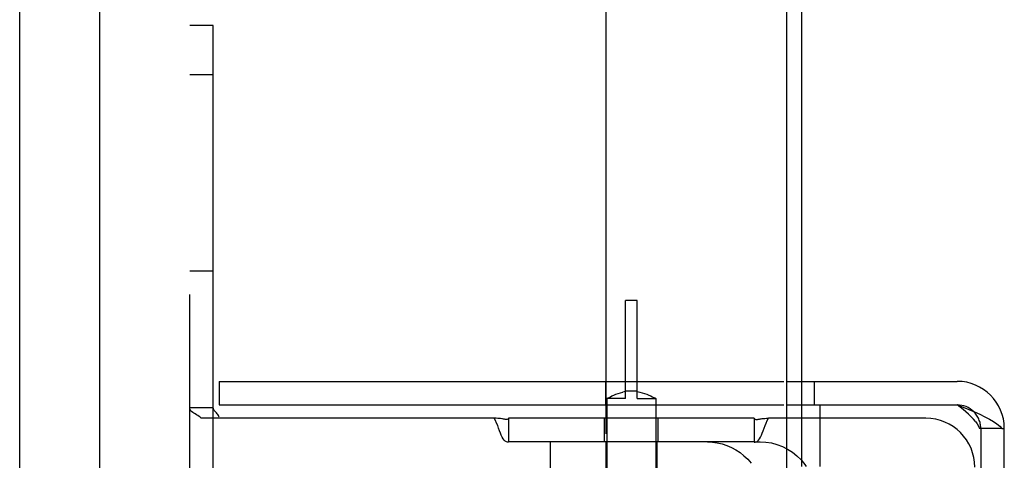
# Model space of a CAD drawing. Header units: inches. Extents: x 0 to 262, y 0 to 169.
# Tile 95 of 105: x 137.75 to 140.26, y 88.03 to 89.15. Entities that reach past the tile are written whole.
import ezdxf

# ---------------------------------------------------------------- set-up
doc = ezdxf.new("R2010")
doc.units = ezdxf.units.IN
doc.header["$LTSCALE"] = 14.384615
doc.header["$MEASUREMENT"] = 0
doc.linetypes.add('HIDDEN', pattern=[0.2, 0.1, -0.1])
doc.layers.get('0').update_dxf_attribs({"linetype": 'CONTINUOUS'})
doc.layers.add('DEFAULT_2', color=8, linetype='HIDDEN')
doc.layers.add('RIGHTHAND_DOOR_ASSEMBLY', color=7, linetype='CONTINUOUS')

msp = doc.modelspace()

# ---------------------------------------------------------------- linework, layer by layer
at = {"color": 7, "linetype": 'Continuous'}
for p, q in [((137.9569, 49.975), (137.9569, 123.4125)), ((139.7069, 44.8187), (139.7069, 123.1937)), ((139.7069, 88.1677), (139.7909, 88.1677)), ((140.255, 88.1077), (140.2609, 88.1077))]:
    msp.add_line(p, q, dxfattribs=at)
at = {"color": 3, "linetype": 'Continuous'}
for p, q in [((139.7455, 88.2277), (139.7455, 89.3021)), ((139.7069, 88.2277), (140.1409, 88.2277)), ((139.7455, 88.1337), (139.7455, 88.1677)), ((139.7909, 88.1677), (139.7909, 88.0112)), ((139.7909, 88.1677), (140.1409, 88.1677)), ((139.7909, 88.1337), (139.7069, 88.1337)), ((140.2609, 85.1597), (140.2609, 88.1077))]:
    msp.add_line(p, q, dxfattribs=at)
for points in [[(140.1409, 88.1677), (140.1559, 88.1617), (140.1707, 88.1557)], [(140.1707, 88.1557), (140.1851, 88.1497), (140.1987, 88.1437), (140.2114, 88.1377), (140.223, 88.1317), (140.2334, 88.1257), (140.2422, 88.1197), (140.2495, 88.1137), (140.255, 88.1077)]]:
    msp.add_lwpolyline(points, dxfattribs=at)
at = {"color": 7, "linetype": 'Continuous'}
msp.add_lwpolyline([(139.7069, 88.0559), (139.7086, 88.0551), (139.721, 88.0471), (139.7326, 88.0379), (139.7433, 88.0275), (139.753, 88.016), (139.7563, 88.0112)], dxfattribs=at)
at = {"color": 3, "linetype": 'Continuous'}
msp.add_arc((140.1409, 88.1077), 0.12, 0, 90, dxfattribs=at)
at = {"color": 7, "linetype": 'Continuous'}
msp.add_arc((140.1409, 88.1077), 0.06, 45.8413, 90, dxfattribs=at)
at = {"layer": 'DEFAULT_2', "color": 8, "linetype": 'HIDDEN'}
for p, q in [((139.2455, 89.5327), (139.2455, 87.7277)), ((138.1859, 84.1337), (138.1859, 89.1337)), ((138.2459, 89.1337), (138.1859, 89.1337)), ((138.2459, 87.9462), (138.2459, 89.1337)), ((138.2459, 89.0087), (138.1859, 89.0087)), ((138.2459, 88.5087), (138.1859, 88.5087)), ((139.2959, 88.1837), (139.2959, 88.4337)), ((139.3259, 88.4337), (139.2959, 88.4337)), ((139.3259, 88.1837), (139.3259, 88.4337)), ((138.2609, 88.2277), (138.2609, 88.1677)), ((138.2609, 88.2277), (139.7069, 88.2277)), ((139.2453, 88.2277), (139.2453, 88.1677)), ((139.7455, 88.1677), (139.7455, 88.2277)), ((139.7765, 88.2277), (139.7765, 88.1677)), ((139.2487, 88.1839), (139.2484, 88.1837)), ((139.2484, 88.1837), (139.2484, 84.7337)), ((139.2959, 88.1837), (139.2484, 88.1837)), ((139.2487, 88.1839), (139.2516, 88.1855)), ((139.2516, 88.1855), (139.2542, 88.1869)), ((139.2542, 88.1869), (139.2575, 88.1886)), ((139.2574, 88.1885), (139.2615, 88.1905)), ((139.2614, 88.1905), (139.2662, 88.1927)), ((139.2661, 88.1926), (139.2715, 88.1948)), ((139.2714, 88.1948), (139.2772, 88.1969)), ((139.2771, 88.1969), (139.2833, 88.1988)), ((139.2832, 88.1988), (139.2895, 88.2004)), ((139.2959, 88.2017), (139.2895, 88.2004)), ((139.3259, 88.2029), (139.2959, 88.2029)), ((139.3259, 88.2017), (139.3323, 88.2004)), ((139.3259, 88.1837), (139.3734, 88.1837)), ((139.3323, 88.2004), (139.3386, 88.1988)), ((139.3385, 88.1988), (139.3447, 88.1969)), ((139.3446, 88.1969), (139.3504, 88.1948)), ((139.3503, 88.1948), (139.3557, 88.1926)), ((139.3556, 88.1927), (139.3604, 88.1905)), ((139.3603, 88.1905), (139.3643, 88.1885)), ((139.3643, 88.1886), (139.3676, 88.1869)), ((139.3676, 88.1869), (139.3702, 88.1855)), ((139.372, 88.1845), (139.373, 88.1839)), ((139.3734, 88.1837), (139.3734, 84.7337)), ((138.2459, 88.1599), (138.1859, 88.1599)), ((138.2609, 88.1677), (139.7069, 88.1677)), ((138.9616, 88.1337), (138.215, 88.1337)), ((138.2543, 88.1472), (138.2524, 88.1492)), ((138.9984, 88.1337), (138.9984, 88.0737)), ((139.6234, 88.1337), (138.9984, 88.1337)), ((139.2429, 88.0737), (139.2429, 88.1337)), ((139.3789, 88.0737), (139.3789, 88.1337)), ((139.6234, 88.1337), (139.6234, 88.0737)), ((139.644, 88.1327), (139.6473, 88.133)), ((139.7069, 88.1337), (139.6602, 88.1337)), ((139.7455, 85.1337), (139.7455, 88.1337)), ((140.0609, 88.1337), (139.7909, 88.1337)), ((138.9751, 88.1018), (138.9729, 88.1082)), ((139.6321, 88.1305), (139.634, 88.131)), ((140.255, 88.1077), (140.198, 88.1077)), ((140.2009, 88.1077), (140.2009, 85.1597)), ((138.9984, 88.0737), (138.9984, 88.0731)), ((139.6234, 88.0737), (138.9984, 88.0737)), ((139.1051, 87.9957), (139.1051, 88.0737)), ((139.2459, 88.0737), (139.2459, 87.9957)), ((139.3759, 88.0737), (139.3759, 87.9957)), ((139.6234, 88.0737), (139.6234, 88.0731)), ((139.6234, 88.0737), (139.639, 88.0737)), ((139.6955, 88.0617), (139.7069, 88.0559))]:
    msp.add_line(p, q, dxfattribs=at)
for points in [[(139.3734, 88.1837), (139.373, 88.1839), (139.3701, 88.1855)], [(138.1996, 88.1446), (138.1964, 88.1465), (138.1935, 88.1485), (138.1909, 88.1506), (138.1887, 88.1529), (138.1871, 88.1553), (138.1862, 88.1576), (138.1859, 88.1599)], [(138.2604, 88.1337), (138.2606, 88.1361), (138.2602, 88.1385), (138.2592, 88.1409), (138.2578, 88.1432), (138.2562, 88.1453), (138.2543, 88.1472), (138.2524, 88.1492), (138.2505, 88.1511), (138.2486, 88.1532), (138.2472, 88.1554), (138.2462, 88.1576), (138.2459, 88.1599)], [(140.1871, 88.1257), (140.182, 88.1317), (140.1762, 88.1377), (140.1698, 88.1437), (140.163, 88.1497), (140.1558, 88.1557), (140.1484, 88.1617), (140.1409, 88.1677)], [(138.2126, 88.1361), (138.2097, 88.1384), (138.2064, 88.1405), (138.203, 88.1426), (138.1996, 88.1446)], [(138.215, 88.1337), (138.2126, 88.1361), (138.2097, 88.1384), (138.2064, 88.1405)], [(138.9704, 88.1149), (138.9677, 88.1216), (138.9648, 88.1279), (138.9616, 88.1337)], [(138.9729, 88.1082), (138.9704, 88.1149), (138.9677, 88.1216), (138.9648, 88.1279), (138.9616, 88.1337)], [(138.9745, 88.133), (138.9708, 88.1333), (138.9665, 88.1335), (138.9616, 88.1337)], [(138.9878, 88.131), (138.9865, 88.1313), (138.9849, 88.1316), (138.983, 88.132), (138.9806, 88.1323), (138.9778, 88.1327), (138.9745, 88.133), (138.9708, 88.1333), (138.9665, 88.1335)], [(138.9959, 88.1314), (138.9942, 88.1308), (138.9929, 88.1304), (138.992, 88.1302), (138.9912, 88.1302), (138.9905, 88.1303), (138.9897, 88.1305), (138.9878, 88.131)], [(138.9984, 88.1324), (138.9959, 88.1314), (138.9942, 88.1308), (138.9929, 88.1304), (138.992, 88.1302)], [(139.6234, 88.1324), (139.6259, 88.1314), (139.6276, 88.1308), (139.6289, 88.1304), (139.6298, 88.1302), (139.6306, 88.1302), (139.6313, 88.1303), (139.6321, 88.1305)], [(139.6259, 88.1314), (139.6276, 88.1308), (139.6289, 88.1304), (139.6298, 88.1302)], [(139.633, 88.1307), (139.634, 88.131), (139.6353, 88.1313), (139.6369, 88.1316), (139.6388, 88.132), (139.6412, 88.1323), (139.644, 88.1327), (139.6473, 88.133), (139.651, 88.1333), (139.6553, 88.1335)], [(139.651, 88.1333), (139.6553, 88.1335), (139.6602, 88.1337)], [(139.6514, 88.1149), (139.6541, 88.1216), (139.657, 88.1279), (139.6602, 88.1337)], [(139.6445, 88.0958), (139.6467, 88.1018), (139.6489, 88.1082), (139.6514, 88.1149)], [(140.1871, 88.1257), (140.1916, 88.1197), (140.1952, 88.1137), (140.198, 88.1077)], [(138.9794, 88.0904), (138.9773, 88.0959), (138.9751, 88.1018)], [(138.9984, 88.0731), (138.9955, 88.0729), (138.9925, 88.0735), (138.9895, 88.075), (138.9867, 88.0776), (138.984, 88.0812), (138.9816, 88.0855), (138.9794, 88.0904), (138.9773, 88.0958)], [(139.6234, 88.0731), (139.6263, 88.0729), (139.6293, 88.0735), (139.6323, 88.0751), (139.6351, 88.0776), (139.6377, 88.0812), (139.6402, 88.0855), (139.6424, 88.0904), (139.6445, 88.0959)], [(139.5046, 88.0737), (139.5173, 88.0731), (139.5297, 88.0714), (139.542, 88.0686), (139.5541, 88.0646), (139.5658, 88.0595), (139.577, 88.0534), (139.5877, 88.0463), (139.5978, 88.0382), (139.6072, 88.0293), (139.6159, 88.0195)], [(139.639, 88.0737), (139.6535, 88.073), (139.6678, 88.0707), (139.6818, 88.0669), (139.6955, 88.0617)]]:
    msp.add_lwpolyline(points, dxfattribs=at)
for centre, radius, end in [((140.0609, 88.0087), 0.125, 90), ((140.1409, 88.1077), 0.06, 45.8413)]:
    msp.add_arc(centre, radius, 0, end, dxfattribs=at)
at = {"layer": 'RIGHTHAND_DOOR_ASSEMBLY', "color": 3, "linetype": 'Continuous'}
msp.add_line((137.7529, 77.6512), (137.7529, 95.7362), dxfattribs=at)

doc.saveas('drawing.dxf')
